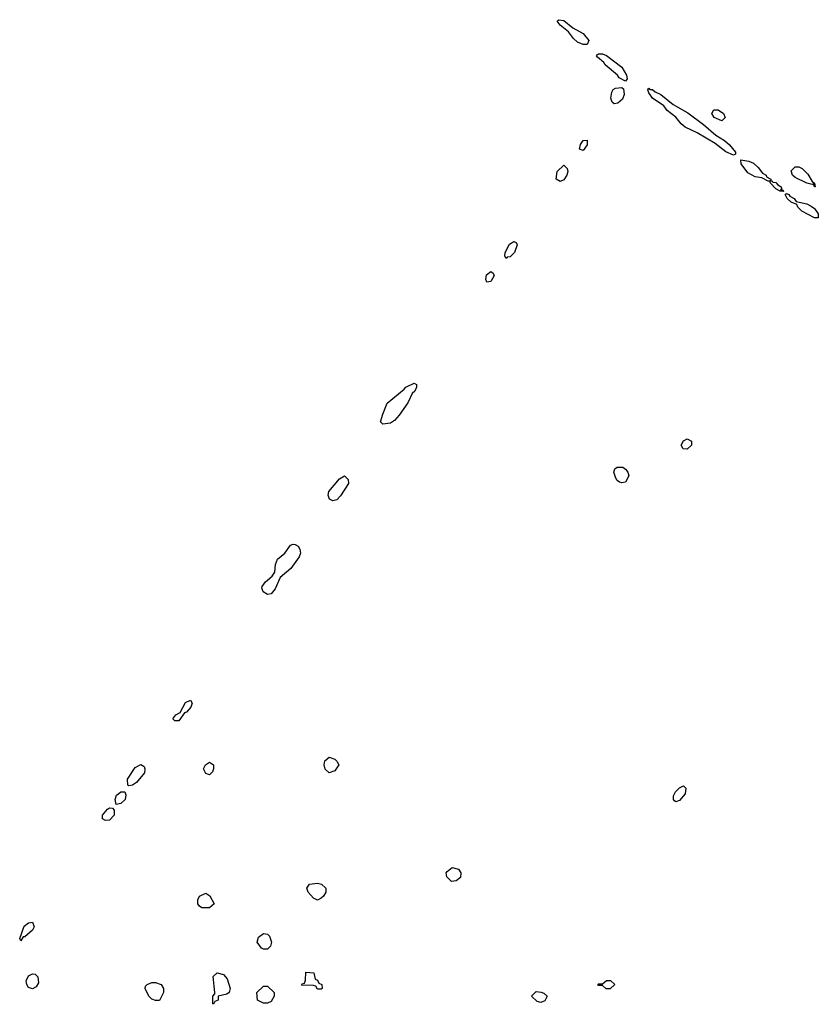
# Model space of a CAD drawing. Header units: inches. Extents: x 2722057 to 2913084, y 892730 to 1030005.
# Tile 19 of 231: x 2752664 to 2756810, y 1006508 to 1011618. Entities that reach past the tile are written whole.
import ezdxf

# ---------------------------------------------------------------- set-up
doc = ezdxf.new("R2010")
doc.units = ezdxf.units.IN
doc.header["$MEASUREMENT"] = 0
doc.layers.add('C7050', color=7, linetype='Continuous')
doc.layers.add('C7051', color=7, linetype='Continuous')

msp = doc.modelspace()

# ---------------------------------------------------------------- linework, layer by layer
at = {"layer": 'C7050', "color": 2, "elevation": 14}
for points in [[(2754550, 1009518), (2754538, 1009530), (2754549, 1009571), (2754572.3, 1009627.7), (2754660.4, 1009699.6), (2754669, 1009711), (2754712, 1009732), (2754723.6, 1009723.6), (2754724, 1009710), (2754714.9, 1009690), (2754702.4, 1009677.6), (2754679.5, 1009630), (2754634.3, 1009565.7), (2754610, 1009537.6), (2754590, 1009523.6)], [(2756130, 1009389), (2756108, 1009390), (2756098, 1009410), (2756110, 1009432), (2756130, 1009442), (2756151.3, 1009430), (2756151.3, 1009410)], [(2755790, 1009214), (2755778, 1009218), (2755766, 1009226), (2755758.6, 1009238.6), (2755748.7, 1009270), (2755754, 1009286), (2755765.2, 1009294.8), (2755794.8, 1009294.8), (2755810, 1009284.7), (2755821, 1009270), (2755826, 1009250), (2755810, 1009218)], [(2754290, 1009120.7), (2754273.2, 1009130), (2754266, 1009150), (2754269.3, 1009170), (2754324.5, 1009235.5), (2754350, 1009251), (2754370, 1009230.8), (2754371.4, 1009210), (2754330, 1009146), (2754310, 1009125.1)], [(2753950, 1008634.7), (2753928.3, 1008648.3), (2753920.9, 1008670), (2753923.6, 1008676.4), (2753939.6, 1008700.4), (2753975.3, 1008730), (2753989, 1008750), (2753992.7, 1008790), (2754002, 1008818), (2754041.2, 1008850), (2754069.4, 1008890.6), (2754084.1, 1008895.9), (2754094.4, 1008894.4), (2754110, 1008884.9), (2754118.7, 1008870), (2754122.3, 1008850), (2754114.3, 1008830), (2754071, 1008769), (2754016.7, 1008723.3), (2753990, 1008664.5), (2753970, 1008638.9)], [(2753470, 1007979), (2753459, 1007990), (2753475.3, 1008010), (2753498, 1008022), (2753525.6, 1008074.4), (2753550, 1008086.8), (2753559.3, 1008070), (2753553.4, 1008050), (2753530, 1008024.5), (2753519.8, 1008020.2), (2753490, 1007979.3)], [(2753230, 1007642), (2753225.6, 1007645.6), (2753223.2, 1007676.8), (2753263.3, 1007736.7), (2753292.7, 1007752.7), (2753310, 1007742.8), (2753314.6, 1007730), (2753311.5, 1007710), (2753270, 1007659.5), (2753250, 1007644.5)], [(2753650, 1007698), (2753630, 1007706), (2753619, 1007730), (2753629.3, 1007750.7), (2753650, 1007764.7), (2753671, 1007750), (2753670.9, 1007729.1), (2753665.4, 1007714.6)], [(2754270, 1007708.7), (2754250, 1007728), (2754244, 1007750), (2754249, 1007771), (2754270, 1007791), (2754299.8, 1007779.8), (2754310.6, 1007770.6), (2754321, 1007750), (2754301, 1007719)], [(2753165.2, 1007545.2), (2753159.3, 1007570), (2753167.5, 1007592.5), (2753178, 1007602), (2753190, 1007610.8), (2753210, 1007611.3), (2753215.8, 1007595.8), (2753211.8, 1007570), (2753190, 1007549.6)], [(2756070, 1007558), (2756063.1, 1007563.1), (2756058, 1007570), (2756058, 1007590), (2756069.1, 1007610.9), (2756089, 1007631), (2756110, 1007642), (2756122, 1007630), (2756119.6, 1007600.4), (2756090, 1007566)], [(2753110, 1007462), (2753094, 1007470), (2753093.2, 1007490), (2753119.3, 1007520.7), (2753130, 1007526.8), (2753146, 1007526), (2753155.2, 1007515.2), (2753153.7, 1007490), (2753130, 1007463)], [(2754905.2, 1007145.2), (2754882, 1007170), (2754879, 1007190), (2754882.7, 1007197.3), (2754910, 1007218.8), (2754942, 1007210), (2754954.8, 1007190), (2754953.4, 1007166.6), (2754930, 1007149)], [(2754210, 1007048), (2754190, 1007058), (2754162, 1007090), (2754155.3, 1007110), (2754169, 1007131), (2754210, 1007136), (2754230.8, 1007130.8), (2754254, 1007110), (2754254, 1007090), (2754242, 1007070), (2754230, 1007058)], [(2753610, 1007008), (2753598, 1007018), (2753588.7, 1007030), (2753588.7, 1007050), (2753598, 1007070), (2753630, 1007084.7), (2753650.7, 1007070.7), (2753674, 1007030), (2753650, 1007008)], [(2752670, 1006838), (2752664, 1006850), (2752687.3, 1006912.7), (2752710, 1006931.3), (2752730, 1006934.8), (2752739.3, 1006910), (2752730, 1006893.2), (2752690, 1006859), (2752682, 1006858)], [(2753930, 1006794), (2753919, 1006799), (2753897.2, 1006830), (2753904.1, 1006855.9), (2753930, 1006876), (2753950, 1006872), (2753961, 1006861), (2753971.3, 1006830), (2753966, 1006810), (2753950, 1006794)], [(2752730, 1006588.7), (2752710, 1006595.3), (2752701.2, 1006610), (2752697.2, 1006630), (2752710, 1006656), (2752730, 1006666), (2752744.7, 1006664.7), (2752758, 1006650), (2752761, 1006619), (2752750, 1006598)], [(2753670, 1006508), (2753666, 1006510), (2753666, 1006550), (2753678, 1006562), (2753678, 1006570), (2753668, 1006652), (2753690, 1006672), (2753722, 1006662), (2753741, 1006641), (2753756, 1006590), (2753751, 1006569), (2753739.8, 1006560.2), (2753694, 1006550), (2753694, 1006530), (2753678, 1006522)], [(2754210, 1006586), (2754202, 1006602), (2754190, 1006606), (2754127.3, 1006607.3), (2754130, 1006614), (2754142, 1006618), (2754147.3, 1006632.7), (2754150, 1006674), (2754191.1, 1006671.1), (2754198, 1006638), (2754210, 1006634), (2754218, 1006618), (2754232, 1006610), (2754234, 1006590), (2754230, 1006586)], [(2755730, 1006588), (2755708.4, 1006588.4), (2755690, 1006606), (2755670, 1006606), (2755666, 1006610), (2755670, 1006614), (2755690, 1006614), (2755710, 1006632), (2755731.6, 1006631.6), (2755754, 1006610)], [(2753370, 1006528), (2753350, 1006535.3), (2753335.3, 1006550), (2753315.3, 1006590), (2753318, 1006602), (2753326, 1006610), (2753350, 1006621), (2753370, 1006621), (2753398, 1006610), (2753411.3, 1006590), (2753411.3, 1006568.7), (2753390, 1006528)], [(2753930, 1006514), (2753898, 1006530), (2753895.3, 1006570), (2753930, 1006602), (2753950, 1006602), (2753984.7, 1006570), (2753986, 1006550), (2753970, 1006522), (2753950, 1006514)], [(2755370, 1006518), (2755350, 1006522), (2755322, 1006550), (2755345.2, 1006574.8), (2755371.1, 1006571.1), (2755385.4, 1006565.4), (2755402, 1006550), (2755390, 1006526)]]:
    msp.add_lwpolyline(points, close=True, dxfattribs=at)
at = {"layer": 'C7051', "color": 2, "elevation": 14}
for points in [[(2755610, 1011489.3), (2755589.5, 1011489.5), (2755560.5, 1011500.5), (2755539.7, 1011519.7), (2755514, 1011554), (2755469.7, 1011589.7), (2755454, 1011610), (2755462.5, 1011617.5), (2755490, 1011613.1), (2755535.2, 1011575.3), (2755590, 1011546.7), (2755618.4, 1011510)], [(2755810, 1011298), (2755776.4, 1011316.4), (2755768, 1011330), (2755703.7, 1011383.7), (2755696, 1011396), (2755663.7, 1011423.7), (2755659, 1011430), (2755663.2, 1011436.8), (2755670, 1011441), (2755690, 1011440.5), (2755710, 1011432.2), (2755790, 1011370.4), (2755814.8, 1011330), (2755818, 1011310)], [(2755750, 1011180.9), (2755739.3, 1011190), (2755732.7, 1011210), (2755739, 1011241), (2755745.2, 1011254.8), (2755758, 1011262), (2755790, 1011266), (2755798.5, 1011258.5), (2755802.4, 1011230), (2755794.5, 1011205.5), (2755770, 1011184.2)], [(2756370, 1010914), (2756330, 1010932.3), (2756275.1, 1010975.1), (2756182, 1011030), (2756119.3, 1011059.3), (2756097.5, 1011077.5), (2756071.3, 1011111.3), (2756025.6, 1011145.6), (2756009, 1011170), (2755949.6, 1011209.6), (2755930, 1011238), (2755925.6, 1011254.4), (2755930, 1011262), (2755935.3, 1011255.3), (2755950, 1011254.9), (2755963.4, 1011243.4), (2755993.4, 1011230), (2756057.3, 1011177.3), (2756133.4, 1011133.4), (2756213.7, 1011073.7), (2756278.3, 1011018.3), (2756323, 1010990), (2756350, 1010967.7), (2756380.7, 1010930), (2756379.8, 1010920.2)], [(2756310, 1011092.7), (2756269.6, 1011110), (2756257, 1011130), (2756268.7, 1011150), (2756290, 1011150.6), (2756317.3, 1011130), (2756327.3, 1011110)], [(2755590, 1010939), (2755570, 1010946), (2755575.3, 1010970), (2755590, 1010991), (2755610, 1010992), (2755610, 1010968.7)], [(2756562, 1010782), (2756570, 1010782), (2756574.4, 1010774.4), (2756590, 1010772.7), (2756599.8, 1010759.8), (2756617.3, 1010750), (2756618.8, 1010741.2), (2756614, 1010734), (2756626, 1010734), (2756630, 1010726), (2756611.6, 1010728.4), (2756590, 1010739), (2756562, 1010770), (2756559, 1010779), (2756550, 1010779), (2756516.5, 1010796.5), (2756482.9, 1010802.9), (2756443.6, 1010823.6), (2756409.2, 1010870), (2756408, 1010890), (2756450, 1010883.1), (2756473.1, 1010873.1), (2756498.9, 1010850), (2756521.1, 1010821.1), (2756538.8, 1010810), (2756541.4, 1010801.4), (2756564.7, 1010790)], [(2755470, 1010777.2), (2755449.2, 1010790), (2755455.3, 1010830), (2755490, 1010862), (2755506, 1010846), (2755510.4, 1010830.4), (2755504.9, 1010810), (2755490, 1010787)], [(2756790, 1010749.4), (2756786, 1010766), (2756778, 1010762), (2756750.6, 1010769.4), (2756690, 1010798), (2756675.6, 1010810), (2756670, 1010834), (2756690, 1010853.4), (2756710, 1010853.4), (2756726, 1010846), (2756755.2, 1010815.2), (2756778, 1010778), (2756791.3, 1010770), (2756794, 1010750)], [(2756790, 1010588.7), (2756724.7, 1010624.7), (2756704.7, 1010644.7), (2756698, 1010658), (2756668.7, 1010670), (2756648.7, 1010690), (2756638, 1010710), (2756644.7, 1010715.3), (2756658, 1010710), (2756662, 1010702), (2756684.7, 1010690), (2756694.8, 1010674.8), (2756750, 1010661.6), (2756773.4, 1010650), (2756790, 1010637.1), (2756810.4, 1010610), (2756810, 1010588.7)], [(2755190, 1010378), (2755182, 1010390), (2755185.2, 1010410), (2755207.3, 1010452.7), (2755230, 1010466.8), (2755241, 1010461), (2755246.8, 1010450), (2755232.4, 1010410), (2755210, 1010386.6), (2755195.3, 1010384.7)], [(2755090, 1010255.3), (2755083.7, 1010270), (2755086.8, 1010293.2), (2755110, 1010311), (2755122, 1010302), (2755126.8, 1010290), (2755110, 1010259.3)]]:
    msp.add_lwpolyline(points, close=True, dxfattribs=at)

doc.saveas('drawing.dxf')
